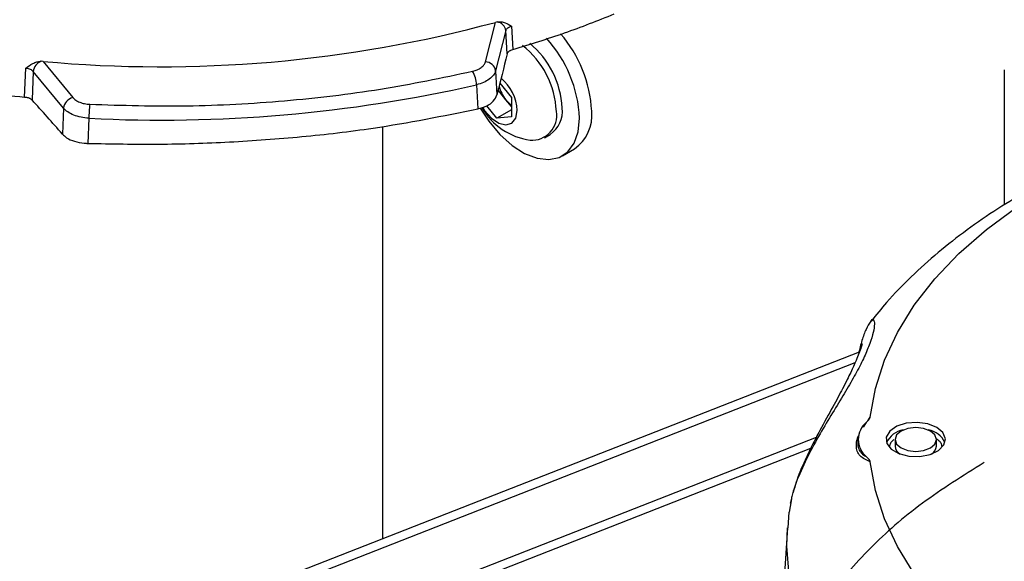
# Model space of a CAD drawing. Header units: inches. Extents: x 0.6 to 33.8, y 0 to 21.7.
# Tile 153 of 204: x 25.2 to 26.1, y 12.9 to 13.4. Entities that reach past the tile are written whole.
import ezdxf

# ---------------------------------------------------------------- set-up
doc = ezdxf.new("R2010")
doc.units = ezdxf.units.IN
doc.header["$MEASUREMENT"] = 0

msp = doc.modelspace()

# ---------------------------------------------------------------- linework, layer by layer
at = {"color": 7, "linetype": 'Continuous'}
for p, q in [((25.61735, 13.35014), (25.62693, 13.38771)), ((25.62869, 13.38809), (25.62693, 13.38771)), ((25.63682, 13.37989), (25.62708, 13.34169)), ((25.63809, 13.35766), (25.63682, 13.37989)), ((25.64207, 13.38412), (25.64334, 13.3619)), ((25.19716, 13.35063), (25.19523, 13.35069)), ((25.19716, 13.35063), (25.22535, 13.31632)), ((25.17949, 13.3168), (25.18064, 13.3443)), ((25.18781, 13.34115), (25.18666, 13.31405)), ((25.21647, 13.30627), (25.18781, 13.34115)), ((25.62708, 13.34169), (25.62837, 13.31885)), ((26.1104, 13.34273), (26.1104, 13.21433)), ((25.60887, 13.32837), (25.61019, 13.30547)), ((25.62989, 13.32283), (25.62927, 13.32247)), ((25.62989, 13.32283), (25.62989, 13.32494)), ((25.63678, 13.31425), (25.62989, 13.32283)), ((25.63116, 13.33001), (25.64209, 13.31641)), ((25.64209, 13.30765), (25.63678, 13.31425)), ((25.64209, 13.31641), (25.64209, 13.29803)), ((25.21647, 13.30627), (25.21546, 13.28155)), ((25.6283, 13.29679), (25.61884, 13.30856)), ((25.64209, 13.30475), (25.6283, 13.29679)), ((25.24063, 13.2966), (25.23963, 13.27273)), ((25.64209, 13.29803), (25.6283, 13.29679)), ((25.51949, 13.2889), (25.51949, 12.89726)), ((25.67346, 13.27818), (25.67894, 13.28134)), ((25.69069, 13.26099), (25.70218, 13.26762)), ((25.98319, 13.10311), (25.98371, 13.10415)), ((25.97243, 13.07459), (25.29683, 12.81009)), ((25.30568, 12.80498), (25.96867, 13.06454)), ((25.97923, 13.00778), (25.97635, 13.00312)), ((25.98067, 13.00921), (25.98307, 13.0126)), ((25.93177, 12.99357), (25.36403, 12.77129)), ((25.9715, 12.99272), (25.97126, 12.98893)), ((26.00655, 12.99155), (26.00655, 12.98512)), ((26.04592, 12.98512), (26.04592, 12.99155)), ((25.92636, 12.98287), (25.37289, 12.76618)), ((25.90784, 12.9333), (25.90599, 12.9226)), ((25.90811, 12.93489), (25.90697, 12.93082)), ((25.90563, 12.92264), (25.90467, 12.90756)), ((25.90429, 12.90751), (25.89137, 12.70635))]:
    msp.add_line(p, q, dxfattribs=at)
at = {"color": 7, "linetype": 'Continuous', "flags": 128}
for points in [[(25.61249, 13.30624), (25.62063, 13.29375), (25.63119, 13.28119), (25.6427, 13.27086), (25.65462, 13.26323), (25.66641, 13.25865), (25.67751, 13.25735), (25.6874, 13.25938), (25.69561, 13.26466), (25.70177, 13.27292), (25.70558, 13.28379), (25.70688, 13.29676)], [(25.61478, 13.30706), (25.61666, 13.3041), (25.62301, 13.29678), (25.63008, 13.29194), (25.63691, 13.29025), (25.64257, 13.29192), (25.64631, 13.29673), (25.64761, 13.30403)], [(25.98307, 13.0126), (25.98791, 13.03986), (25.99652, 13.06681), (26.00885, 13.09327), (26.02482, 13.11908), (26.04433, 13.14406), (26.06726, 13.16805), (26.09344, 13.19091), (26.12273, 13.21247), (26.15491, 13.23261), (26.1898, 13.2512), (26.22716, 13.2681), (26.26675, 13.28322), (26.27802, 13.28706)], [(26.04621, 13.00308), (26.03765, 13.00647), (26.02754, 13.00784), (26.01726, 13.00701), (26.00819, 13.00409), (26.00156, 12.99948), (25.99826, 12.9938), (25.99874, 12.98781), (26.00293, 12.98233), (26.01027, 12.97809), (26.01977, 12.97567), (26.03014, 12.9754), (26.03998, 12.9773), (26.04797, 12.98113), (26.05302, 12.98637), (26.05446, 12.9923), (26.05208, 12.99813), (26.04621, 13.00308)], [(26.04016, 12.99958), (26.03377, 13.00205), (26.02624, 13.00291), (26.0187, 13.00205), (26.01232, 12.99958), (26.00805, 12.9959), (26.00655, 12.99155), (26.00805, 12.9872), (26.01232, 12.98351), (26.0187, 12.98105), (26.02624, 12.98018), (26.03377, 12.98105), (26.04016, 12.98351), (26.04442, 12.9872), (26.04592, 12.99155), (26.04442, 12.9959), (26.04016, 12.99958)], [(26.53603, 12.65128), (26.4888, 12.65407), (26.44212, 12.65904), (26.39629, 12.66616), (26.35159, 12.67538), (26.30832, 12.68664), (26.26675, 12.69988), (26.22716, 12.715), (26.1898, 12.7319), (26.15491, 12.75048), (26.12273, 12.77062), (26.09344, 12.79219), (26.06726, 12.81504), (26.04433, 12.83904), (26.02482, 12.86402), (26.00885, 12.88982), (25.99652, 12.91629), (25.98791, 12.94323), (25.98307, 12.97049)], [(26.01636, 12.67889), (25.99088, 12.70275), (25.96848, 12.72761), (25.94926, 12.75335), (25.93332, 12.77982), (25.92076, 12.8069), (25.91163, 12.83442), (25.90598, 12.86226), (25.90385, 12.89026), (25.90429, 12.90755)]]:
    msp.add_lwpolyline(points, dxfattribs=at)
at = {"color": 7, "linetype": 'Continuous'}
for centre, radius, start, end in [((25.30881, 14.56573), 1.22022, 264.74995, 285.11215), ((25.62714, 13.37842), 0.00978, 8.60007, 80.90131), ((25.58583, 13.29088), 0.12119, 2.77856, 42.35923), ((25.59753, 13.29754), 0.12098, 2.77514, 41.02445), ((25.60054, 13.29941), 0.08432, 2.5674, 51.79003), ((25.60583, 13.30249), 0.08452, 2.62062, 50.6047), ((25.19961, 13.33963), 0.0119, 111.5916, 172.64028), ((25.61711, 13.34003), 0.01011, 9.45434, 88.616), ((25.58219, 13.32776), 0.02669, 1.30666, 30.36682), ((25.60484, 13.30182), 0.04283, 2.9558, 50.08789), ((25.30943, 14.64905), 1.3542, 267.08764, 282.77446), ((25.66184, 13.33453), 0.03224, 193.14926, 218.98178), ((25.2284, 13.30467), 0.01204, 104.68971, 172.36668), ((25.6576, 13.33063), 0.02649, 218.20963, 234.15981), ((25.35368, 13.29621), 0.11305, 173.06166, 179.80434), ((25.66856, 13.33842), 0.06315, 210.25962, 262.07408), ((25.66178, 13.29914), 0.02335, 265.26083, 9.97562), ((25.66437, 13.303), 0.02611, 303.93673, 7.37545), ((25.67995, 13.29923), 0.03864, 305.12687, 6.18531), ((25.99275, 12.99155), 0.02112, 129.77673, 230.22328), ((26.01799, 12.97935), 0.02155, 99.88015, 154.82983), ((26.03512, 12.98018), 0.02063, 23.82991, 81.46011), ((26.01592, 12.9859), 0.0094, 184.76752, 240.78861), ((26.03629, 12.98607), 0.00968, 300.10262, 354.34126)]:
    msp.add_arc(centre, radius, start, end, dxfattribs=at)
for centre, major_axis, ratio, start_param, end_param in [((25.90793, 10.17185), (0.63812, 5.11771), 0.16143, 0.919139, 0.928791), ((25.1241, 9.71936), (-1.05782, 4.14715), 0.378335, 5.641691, 5.656924)]:
    msp.add_ellipse(centre, major_axis=major_axis, ratio=ratio, start_param=start_param, end_param=end_param, dxfattribs=at)
for points, knots in [([(25.62869, 13.38809), (25.62993, 13.38817), (25.63253, 13.38835), (25.63721, 13.38711), (25.64014, 13.3853), (25.64207, 13.38412)], [0, 0, 0, 0, 0.23738, 0.5000164, 1, 1, 1, 1]), ([(25.64334, 13.3619), (25.65993, 13.36698), (25.69322, 13.37716), (25.72422, 13.38951), (25.73977, 13.3957)], [0, 0, 0, 0, 0.498514, 1, 1, 1, 1]), ([(24.82532, 13.3831), (24.84102, 13.37804), (24.8724, 13.36792), (24.92387, 13.35446), (24.97837, 13.34244), (25.0393, 13.33165), (25.10626, 13.32248), (25.155, 13.3187), (25.17949, 13.3168)], [0, 0, 0, 0, 0.154, 0.307998, 0.46644, 0.624881, 0.811468, 1, 1, 1, 1]), ([(25.63682, 13.37989), (25.63698, 13.38034), (25.63731, 13.38126), (25.63849, 13.38246), (25.64006, 13.38346), (25.6414, 13.3839), (25.64207, 13.38412)], [0, 0, 0, 0, 0.249868, 0.500309, 0.750132, 1, 1, 1, 1]), ([(25.63809, 13.35766), (25.63816, 13.3579), (25.63831, 13.35837), (25.63873, 13.35905), (25.63927, 13.35969), (25.63996, 13.36029), (25.64076, 13.36083), (25.64185, 13.36141), (25.64277, 13.36172), (25.64334, 13.3619)], [0, 0, 0, 0, 0.131905, 0.263811, 0.395717, 0.527624, 0.65953, 0.791436, 1, 1, 1, 1]), ([(25.18064, 13.3443), (25.18274, 13.34584), (25.18593, 13.34818), (25.19102, 13.35026), (25.19388, 13.35055), (25.19523, 13.35069)], [0, 0, 0, 0, 0.499739, 0.762476, 1, 1, 1, 1]), ([(25.60521, 13.34125), (25.60675, 13.34169), (25.60983, 13.34256), (25.6135, 13.34469), (25.61622, 13.34724), (25.61698, 13.34917), (25.61735, 13.35014)], [0, 0, 0, 0, 0.249874, 0.500259, 0.750643, 1, 1, 1, 1]), ([(25.18064, 13.3443), (25.1814, 13.34421), (25.18292, 13.34402), (25.18494, 13.34333), (25.18666, 13.34238), (25.18743, 13.34156), (25.18781, 13.34115)], [0, 0, 0, 0, 0.249868, 0.499691, 0.750132, 1, 1, 1, 1]), ([(25.24146, 13.30987), (25.27226, 13.30896), (25.33408, 13.30714), (25.42674, 13.3124), (25.51802, 13.32301), (25.57621, 13.33519), (25.60521, 13.34125)], [0, 0, 0, 0, 0.249153, 0.5, 0.750847, 1, 1, 1, 1]), ([(25.62708, 13.34169), (25.62651, 13.34027), (25.62538, 13.33741), (25.62129, 13.3336), (25.6158, 13.33039), (25.61118, 13.32904), (25.60887, 13.32837)], [0, 0, 0, 0, 0.24934, 0.499741, 0.750142, 1, 1, 1, 1]), ([(25.17949, 13.3168), (25.17989, 13.31677), (25.1807, 13.3167), (25.18185, 13.31649), (25.18294, 13.31621), (25.18395, 13.31586), (25.18486, 13.31543), (25.18583, 13.31485), (25.18635, 13.31436), (25.18666, 13.31405)], [0, 0, 0, 0, 0.131766, 0.263532, 0.395298, 0.527065, 0.658833, 0.790601, 1, 1, 1, 1]), ([(25.22535, 13.31632), (25.2262, 13.31546), (25.2279, 13.31373), (25.23181, 13.31176), (25.23638, 13.31034), (25.23977, 13.31003), (25.24146, 13.30987)], [0, 0, 0, 0, 0.249874, 0.500259, 0.750643, 1, 1, 1, 1]), ([(25.61019, 13.30547), (25.61313, 13.30634), (25.61901, 13.30807), (25.6257, 13.31283), (25.62745, 13.31678), (25.62837, 13.31885)], [0, 0, 0, 0, 0.323217, 0.646448, 1, 1, 1, 1]), ([(25.24063, 13.2966), (25.2381, 13.29685), (25.23302, 13.29736), (25.22615, 13.2995), (25.2203, 13.30245), (25.21774, 13.305), (25.21647, 13.30627)], [0, 0, 0, 0, 0.2493405, 0.4997407, 0.7501424, 1, 1, 1, 1]), ([(25.23963, 13.27273), (25.26203, 13.27232), (25.30683, 13.27152), (25.37485, 13.2737), (25.44298, 13.27871), (25.52259, 13.28794), (25.57727, 13.29888), (25.61019, 13.30547)], [0, 0, 0, 0, 0.1780812, 0.3561627, 0.5394225, 0.7226823, 1, 1, 1, 1]), ([(26.27696, 13.28985), (26.27438, 13.28908), (26.25982, 13.28472), (26.23411, 13.27536), (26.19991, 13.26165), (26.16672, 13.24625), (26.13465, 13.22932), (26.10391, 13.21083), (26.07471, 13.19081), (26.04722, 13.1693), (26.02174, 13.14631), (26.00047, 13.12461), (25.98871, 13.10997), (25.98391, 13.104)], [0, 0, 0, 0, 0.021044, 0.119015, 0.218198, 0.318404, 0.419464, 0.521209, 0.623389, 0.725744, 0.827993, 0.92984, 1, 1, 1, 1]), ([(25.21546, 13.28155), (25.2167, 13.28038), (25.21958, 13.27763), (25.22677, 13.27449), (25.2341, 13.273), (25.23851, 13.27278), (25.23963, 13.27273)], [0, 0, 0, 0, 0.242854, 0.566231, 0.889653, 1, 1, 1, 1]), ([(25.98371, 13.10415), (25.98373, 13.10419), (25.98491, 13.10656), (25.98638, 13.10543), (25.98728, 13.10175), (25.98615, 13.09364), (25.98298, 13.08303), (25.97769, 13.07026), (25.97033, 13.05576), (25.96107, 13.03962), (25.95021, 13.02182), (25.93838, 13.00239), (25.92632, 12.98121), (25.91585, 12.95919), (25.90924, 12.94228), (25.90805, 12.93465), (25.90784, 12.9333)], [0, 0, 0, 0, 0.0013, 0.083144, 0.165164, 0.246292, 0.328096, 0.409585, 0.491095, 0.573279, 0.655277, 0.737234, 0.818443, 0.900475, 0.982401, 1, 1, 1, 1]), ([(25.98343, 13.10382), (25.98191, 13.10147), (25.97891, 13.09684), (25.9752, 13.08604), (25.97287, 13.07755), (25.9719, 13.07236), (25.97186, 13.07219)], [0, 0, 0, 0, 0.3405905, 0.6730965, 0.9892754, 1, 1, 1, 1]), ([(25.97551, 13.08223), (25.9753, 13.08153), (25.97492, 13.08023), (25.97257, 13.07385), (25.96995, 13.06743), (25.96732, 13.06141), (25.96442, 13.05513), (25.961, 13.04812), (25.95566, 13.0377), (25.9472, 13.02208), (25.93713, 13.00392), (25.92768, 12.9859), (25.91987, 12.9695), (25.9132, 12.95394), (25.91077, 12.94461), (25.90992, 12.94135)], [0, 0, 0, 0, 0.114414, 0.209319, 0.284226, 0.337701, 0.384932, 0.436952, 0.49716, 0.604462, 0.728981, 0.797116, 0.871938, 0.955376, 1, 1, 1, 1]), ([(25.97288, 13.07476), (25.97307, 13.07559), (25.97367, 13.07824), (25.9748, 13.08201), (25.97519, 13.08256), (25.97546, 13.08292)], [0, 0, 0, 0, 0.133078, 0.4251, 1, 1, 1, 1]), ([(25.97923, 13.00778), (25.97973, 13.00827), (25.98074, 13.00928), (25.98226, 13.01084), (25.9828, 13.01201), (25.98307, 13.0126)], [0, 0, 0, 0, 0.3196566, 0.6562874, 1, 1, 1, 1]), ([(25.98307, 12.97049), (25.97945, 12.97206), (25.97392, 12.97444), (25.97047, 12.9803), (25.96962, 12.98577), (25.97015, 12.99092), (25.97158, 12.99431), (25.97204, 12.99541)], [0, 0, 0, 0, 0.357687, 0.544726, 0.728515, 0.911732, 1, 1, 1, 1]), ([(25.9714, 12.98905), (25.97133, 12.98863), (25.97093, 12.98621), (25.97193, 12.98251), (25.97444, 12.97817), (25.97763, 12.97627), (25.97923, 12.97531)], [0, 0, 0, 0, 0.062581, 0.363034, 0.679623, 1, 1, 1, 1]), ([(26.00545, 12.99125), (26.00461, 12.99062), (26.00273, 12.98919), (26.00152, 12.98679), (26.00132, 12.98514), (26.00123, 12.98448)], [0, 0, 0, 0, 0.324333, 0.728537, 1, 1, 1, 1]), ([(26.05122, 12.98463), (26.05114, 12.98524), (26.05094, 12.98684), (26.04945, 12.98961), (26.04706, 12.99137), (26.04573, 12.99235)], [0, 0, 0, 0, 0.2161605, 0.5643159, 1, 1, 1, 1]), ([(26.09127, 12.96958), (26.07107, 12.957), (26.03066, 12.93184), (25.98153, 12.88872), (25.94192, 12.84257), (25.91326, 12.79375), (25.89583, 12.7432), (25.88999, 12.69178), (25.89583, 12.64035), (25.91325, 12.5898), (25.94194, 12.541), (25.98144, 12.49478), (26.03101, 12.4519), (26.08996, 12.41324), (26.15675, 12.37893), (26.20706, 12.36067), (26.23222, 12.35153)], [0, 0, 0, 0, 0.071422, 0.142856, 0.214286, 0.285708, 0.357142, 0.428572, 0.499994, 0.571428, 0.642858, 0.71428, 0.785714, 0.857144, 0.928566, 1, 1, 1, 1]), ([(25.98307, 12.97049), (25.98294, 12.97086), (25.98255, 12.97192), (25.98106, 12.9735), (25.97984, 12.97471), (25.97924, 12.97531)], [0, 0, 0, 0, 0.212991, 0.604753, 1, 1, 1, 1])]:
    msp.add_open_spline(points, degree=3, knots=knots, dxfattribs=at)

doc.saveas('drawing.dxf')
